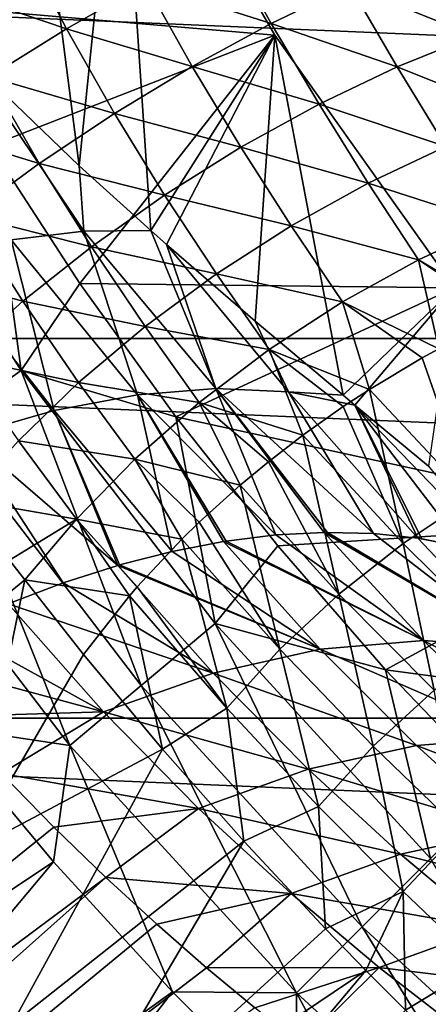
# Model space of a CAD drawing. Header units: metres. Extents: x -82 to 82, y -313 to 40.
# Tile 182 of 256: x -23.91 to -20.65, y -21.79 to -13.93. Entities that reach past the tile are written whole.
import ezdxf

# ---------------------------------------------------------------- set-up
doc = ezdxf.new("R2010")
doc.units = ezdxf.units.M
doc.layers.add('solid_505278_SW0001_CCC', color=7, linetype='CONTINUOUS')

msp = doc.modelspace()

# ---------------------------------------------------------------- linework, layer by layer
at = {"layer": 'solid_505278_SW0001_CCC'}
for points in [[(-24.137577, -9.663197, 15), (-23.434921, -15.098112, 15), (-24.313118, -14.254304, 15)], [(-24.137577, -9.663197, 15), (-23.109718, -11.913891, 15), (-23.434921, -15.098112, 15)], [(-21.872576, -14.056685, -257.5), (-23.109718, -11.913891, -257.5), (-24.80937, -13.806451, -257.5)], [(-23.109718, -11.913891, 15), (-22.863665, -15.614448, 15), (-23.434921, -15.098112, 15)], [(-23.109718, -11.913891, 15), (-23.109718, -11.913891, -257.5), (-21.872576, -14.056685, -257.5)], [(-23.109718, -11.913891, 15), (-21.872576, -14.056685, -257.5), (-21.872576, -14.056685, 15)], [(-23.109718, -11.913891, 15), (-21.872576, -14.056685, 15), (-22.863665, -15.614448, 15)], [(36.44915, -16.476023, -279.5), (-36.44915, -16.476023, -279.5), (-37.71508, -13.325637, -279.5)], [(37.71508, -13.325637, -279.5), (36.44915, -16.476023, -279.5), (-37.71508, -13.325637, -279.5)], [(-23.537395, -14.005705, 52.94548), (-23.899601, -13.308897, 53.100491), (-24.530422, -13.666922, 53.19558)], [(-23.537395, -14.005705, 52.94548), (-22.904028, -13.642019, 52.954189), (-23.899601, -13.308897, 53.100491)], [(-21.900787, -13.962623, 52.833057), (-22.266275, -13.303413, 53.064259), (-22.904028, -13.642019, 52.954189)], [(-21.900787, -13.962623, 52.833057), (-21.272963, -13.659346, 53.036274), (-22.266275, -13.303413, 53.064259)], [(-20.280804, -14.062072, 53.007366), (-20.661161, -13.401405, 53.330551), (-21.272963, -13.659346, 53.036274)], [(-20.280804, -14.062072, 53.007366), (-19.689745, -13.870822, 53.370426), (-20.661161, -13.401405, 53.330551)], [(-24.15341, -14.387025, 53.038311), (-23.537395, -14.005705, 52.94548), (-24.530422, -13.666922, 53.19558)], [(-22.532007, -14.30514, 52.724995), (-22.904028, -13.642019, 52.954189), (-23.537395, -14.005705, 52.94548)], [(-22.532007, -14.30514, 52.724995), (-21.900787, -13.962623, 52.833057), (-22.904028, -13.642019, 52.954189)], [(-20.894766, -14.309118, 52.724949), (-21.272963, -13.659346, 53.036274), (-21.900787, -13.962623, 52.833057)], [(-20.894766, -14.309118, 52.724949), (-20.280804, -14.062072, 53.007366), (-21.272963, -13.659346, 53.036274)], [(-21.872576, -14.056685, -257.5), (-24.80937, -13.806451, -257.5), (-24.144922, -14.938063, -257.5)], [(-21.519604, -14.607123, 52.528706), (-21.900787, -13.962623, 52.833057), (-22.532007, -14.30514, 52.724995)], [(-21.519604, -14.607123, 52.528706), (-20.894766, -14.309118, 52.724949), (-21.900787, -13.962623, 52.833057)], [(-23.153934, -14.680009, 52.714256), (-23.537395, -14.005705, 52.94548), (-24.15341, -14.387025, 53.038311)], [(-21.872576, -14.056685, -257.5), (-24.144922, -14.938063, -257.5), (-23.428949, -16.037683, -257.5)], [(-23.153934, -14.680009, 52.714256), (-22.532007, -14.30514, 52.724995), (-23.537395, -14.005705, 52.94548)], [(-20.437395, -16.072115, -257.5), (-21.872576, -14.056685, -257.5), (-23.428949, -16.037683, -257.5)], [(-21.872576, -14.056685, 15), (-22.737295, -15.726247, 15), (-22.863665, -15.614448, 15)], [(-21.872576, -14.056685, 15), (-22.029474, -16.33823, 15), (-22.737295, -15.726247, 15)], [(-21.872576, -14.056685, 15), (-21.327265, -16.929932, 15), (-22.029474, -16.33823, 15)], [(-21.872576, -14.056685, 15), (-21.872576, -14.056685, -257.5), (-20.437395, -16.072115, -257.5)], [(-21.872576, -14.056685, 15), (-20.437395, -16.072115, -257.5), (-20.437395, -16.072115, 15)], [(-21.872576, -14.056685, 15), (-20.437395, -16.072115, 15), (-21.327265, -16.929932, 15)], [(-19.891167, -14.709206, 52.609932), (-20.280804, -14.062072, 53.007366), (-20.894766, -14.309118, 52.724949)], [(-23.397589, -15.619493, 15.746749), (-24.313118, -14.254304, 15), (-23.434921, -15.098112, 15)], [(-23.397589, -15.619493, 15.746749), (-23.978172, -15.690001, 16.457102), (-24.313118, -14.254304, 15)], [(-22.14308, -14.950249, 52.422482), (-22.532007, -14.30514, 52.724995), (-23.153934, -14.680009, 52.714256)], [(-22.14308, -14.950249, 52.422482), (-21.519604, -14.607123, 52.528706), (-22.532007, -14.30514, 52.724995)], [(-20.505484, -14.945106, 52.341011), (-20.894766, -14.309118, 52.724949), (-21.519604, -14.607123, 52.528706)], [(-20.505484, -14.945106, 52.341011), (-19.891167, -14.709206, 52.609932), (-20.894766, -14.309118, 52.724949)], [(-23.754063, -15.079693, 52.801056), (-24.15341, -14.387025, 53.038311), (-24.739462, -14.778172, 53.230782)], [(-23.754063, -15.079693, 52.801056), (-23.153934, -14.680009, 52.714256), (-24.15341, -14.387025, 53.038311)], [(-23.897863, -16.733465, -257.551117), (-24.144922, -14.938063, -257.5), (-25.265343, -14.586952, -257.551117)], [(-23.897863, -16.733465, -257.551117), (-25.265343, -14.586952, -257.551117), (-24.529066, -17.175436, -257.704254)], [(-21.126129, -15.236126, 52.152702), (-21.519604, -14.607123, 52.528706), (-22.14308, -14.950249, 52.422482)], [(-21.126129, -15.236126, 52.152702), (-20.505484, -14.945106, 52.341011), (-21.519604, -14.607123, 52.528706)], [(-22.752981, -15.331776, 52.40836), (-23.153934, -14.680009, 52.714256), (-23.754063, -15.079693, 52.801056)], [(-22.752981, -15.331776, 52.40836), (-22.14308, -14.950249, 52.422482), (-23.153934, -14.680009, 52.714256)], [(-24.320324, -15.496156, 52.983646), (-23.754063, -15.079693, 52.801056), (-24.739462, -14.778172, 53.230782)], [(-23.897863, -16.733465, -257.551117), (-23.428949, -16.037683, -257.5), (-24.144922, -14.938063, -257.5)], [(-21.741341, -15.576752, 52.04858), (-22.14308, -14.950249, 52.422482), (-22.752981, -15.331776, 52.40836)], [(-21.741341, -15.576752, 52.04858), (-21.126129, -15.236126, 52.152702), (-22.14308, -14.950249, 52.422482)], [(-21.126129, -15.236126, 52.152702), (-20.109108, -15.565434, 51.887486), (-20.505484, -14.945106, 52.341011)], [(-23.337362, -15.744228, 52.486614), (-23.754063, -15.079693, 52.801056), (-24.320324, -15.496156, 52.983646)], [(-23.337362, -15.744228, 52.486614), (-22.752981, -15.331776, 52.40836), (-23.754063, -15.079693, 52.801056)], [(-23.397589, -15.619493, 15.746749), (-23.434921, -15.098112, 15), (-22.863665, -15.614448, 15)], [(-21.741341, -15.576752, 52.04858), (-20.72484, -15.848064, 51.708012), (-21.126129, -15.236126, 52.152702)], [(-21.126129, -15.236126, 52.152702), (-20.72484, -15.848064, 51.708012), (-20.109108, -15.565434, 51.887486)], [(-22.33946, -15.960528, 52.030613), (-22.752981, -15.331776, 52.40836), (-23.337362, -15.744228, 52.486614)], [(-22.33946, -15.960528, 52.030613), (-21.741341, -15.576752, 52.04858), (-22.752981, -15.331776, 52.40836)], [(-23.884775, -16.179529, 52.655712), (-24.320324, -15.496156, 52.983646), (-24.841337, -15.921024, 53.258366)], [(-23.884775, -16.179529, 52.655712), (-23.337362, -15.744228, 52.486614), (-24.320324, -15.496156, 52.983646)], [(-22.970285, -16.925863, 17.262497), (-23.978172, -15.690001, 16.457102), (-23.397589, -15.619493, 15.746749)], [(-22.344744, -16.876247, 16.543097), (-23.397589, -15.619493, 15.746749), (-22.863665, -15.614448, 15)], [(-22.344744, -16.876247, 16.543097), (-22.970285, -16.925863, 17.262497), (-23.397589, -15.619493, 15.746749)], [(-22.344744, -16.876247, 16.543097), (-22.863665, -15.614448, 15), (-22.737295, -15.726247, 15)], [(-22.33946, -15.960528, 52.030613), (-21.331821, -16.183485, 51.606594), (-21.741341, -15.576752, 52.04858)], [(-21.741341, -15.576752, 52.04858), (-21.331821, -16.183485, 51.606594), (-20.72484, -15.848064, 51.708012)], [(-20.109108, -15.565434, 51.887486), (-20.72484, -15.848064, 51.708012), (-19.996185, -16.281651, 51.286411)], [(-23.634645, -17.05138, 17.936419), (-24.600157, -15.8239, 17.121824), (-23.978172, -15.690001, 16.457102)], [(-22.970285, -16.925863, 17.262497), (-23.634645, -17.05138, 17.936419), (-23.978172, -15.690001, 16.457102)], [(-22.909151, -16.38018, 52.099144), (-23.337362, -15.744228, 52.486614), (-23.884775, -16.179529, 52.655712)], [(-22.909151, -16.38018, 52.099144), (-22.33946, -15.960528, 52.030613), (-23.337362, -15.744228, 52.486614)], [(-21.764429, -16.903046, 15.785589), (-22.737295, -15.726247, 15), (-22.029474, -16.33823, 15)], [(-21.764429, -16.903046, 15.785589), (-22.344744, -16.876247, 16.543097), (-22.737295, -15.726247, 15)], [(-23.634645, -17.05138, 17.936419), (-24.331018, -17.251514, 18.557957), (-24.600157, -15.8239, 17.121824)], [(-20.72484, -15.848064, 51.708012), (-21.331821, -16.183485, 51.606594), (-20.563343, -16.559494, 51.156216)], [(-20.72484, -15.848064, 51.708012), (-20.043472, -16.302811, 51.273254), (-19.996185, -16.281651, 51.286411)], [(-20.72484, -15.848064, 51.708012), (-20.563343, -16.559494, 51.156216), (-20.043472, -16.302811, 51.273254)], [(-24.384497, -16.629152, 52.912342), (-23.884775, -16.179529, 52.655712), (-24.841337, -15.921024, 53.258366)], [(-22.909151, -16.38018, 52.099144), (-21.918982, -16.565582, 51.585083), (-22.33946, -15.960528, 52.030613)], [(-22.33946, -15.960528, 52.030613), (-21.918982, -16.565582, 51.585083), (-21.331821, -16.183485, 51.606594)], [(-23.897863, -16.733465, -257.551117), (-22.663012, -17.102951, -257.5), (-23.428949, -16.037683, -257.5)], [(-20.437395, -16.072115, -257.5), (-23.428949, -16.037683, -257.5), (-22.663012, -17.102951, -257.5)], [(-18.817091, -17.942045, -257.5), (-20.437395, -16.072115, -257.5), (-22.663012, -17.102951, -257.5)], [(-20.437395, -16.072115, 15), (-21.233528, -17.008366, 15), (-21.327265, -16.929932, 15)], [(-20.437395, -16.072115, 15), (-20.646223, -17.49744, 15), (-21.233528, -17.008366, 15)], [(-23.439617, -16.827759, 52.252872), (-23.884775, -16.179529, 52.655712), (-24.384497, -16.629152, 52.912342)], [(-23.439617, -16.827759, 52.252872), (-22.909151, -16.38018, 52.099144), (-23.884775, -16.179529, 52.655712)], [(-21.331821, -16.183485, 51.606594), (-21.918982, -16.565582, 51.585083), (-21.116976, -16.883333, 51.089607)], [(-21.331821, -16.183485, 51.606594), (-21.116976, -16.883333, 51.089607), (-20.695276, -16.6318, 51.134747)], [(-21.331821, -16.183485, 51.606594), (-20.695276, -16.6318, 51.134747), (-20.563343, -16.559494, 51.156216)], [(-21.764429, -16.903046, 15.785589), (-22.029474, -16.33823, 15), (-21.327265, -16.929932, 15)], [(-23.439617, -16.827759, 52.252872), (-22.475618, -16.987387, 51.643871), (-22.909151, -16.38018, 52.099144)], [(-22.909151, -16.38018, 52.099144), (-22.475618, -16.987387, 51.643871), (-21.918982, -16.565582, 51.585083)], [(34.920612, -19.507713, -279.5), (-34.920612, -19.507713, -279.5), (-36.44915, -16.476023, -279.5)], [(36.44915, -16.476023, -279.5), (34.920612, -19.507713, -279.5), (-36.44915, -16.476023, -279.5)], [(-21.918982, -16.565582, 51.585083), (-22.475618, -16.987387, 51.643871), (-21.648636, -17.24823, 51.087597)], [(-21.918982, -16.565582, 51.585083), (-21.648636, -17.24823, 51.087597), (-21.326443, -17.020412, 51.081131)], [(-21.918982, -16.565582, 51.585083), (-21.326443, -17.020412, 51.081131), (-21.116976, -16.883333, 51.089607)], [(-20.563343, -16.559494, 51.156216), (-20.695276, -16.6318, 51.134747), (-20.304945, -17.750711, 50.1045)], [(-23.920807, -17.294777, 52.488888), (-23.439617, -16.827759, 52.252872), (-24.384497, -16.629152, 52.912342)], [(-20.695276, -16.6318, 51.134747), (-21.116976, -16.883333, 51.089607), (-20.304945, -17.750711, 50.1045)], [(-23.897863, -16.733465, -257.551117), (-24.529066, -17.175436, -257.704254), (-22.938787, -19.247929, -257.704254)], [(-22.348507, -18.752625, -257.551117), (-22.663012, -17.102951, -257.5), (-23.897863, -16.733465, -257.551117)], [(-22.348507, -18.752625, -257.551117), (-23.897863, -16.733465, -257.551117), (-22.938787, -19.247929, -257.704254)], [(-23.920807, -17.294777, 52.488888), (-22.991579, -17.44121, 51.781883), (-23.439617, -16.827759, 52.252872)], [(-23.439617, -16.827759, 52.252872), (-22.991579, -17.44121, 51.781883), (-22.475618, -16.987387, 51.643871)], [(-22.344744, -16.876247, 16.543097), (-21.86371, -18.045574, 18.155087), (-22.970285, -16.925863, 17.262497)], [(-22.344744, -16.876247, 16.543097), (-21.478832, -18.02507, 17.752613), (-21.86371, -18.045574, 18.155087)], [(-22.344744, -16.876247, 16.543097), (-21.451441, -18.024685, 17.722967), (-21.478832, -18.02507, 17.752613)], [(-22.344744, -16.876247, 16.543097), (-21.083632, -18.034386, 17.311012), (-21.451441, -18.024685, 17.722967)], [(-21.764429, -16.903046, 15.785589), (-21.083632, -18.034386, 17.311012), (-22.344744, -16.876247, 16.543097)], [(-21.116976, -16.883333, 51.089607), (-21.326443, -17.020412, 51.081131), (-20.848522, -18.112593, 50.083714)], [(-20.304945, -17.750711, 50.1045), (-21.116976, -16.883333, 51.089607), (-20.848522, -18.112593, 50.083714)], [(-22.970285, -16.925863, 17.262497), (-22.69264, -18.177111, 18.940388), (-23.634645, -17.05138, 17.936419)], [(-22.970285, -16.925863, 17.262497), (-22.282097, -18.097857, 18.564615), (-22.69264, -18.177111, 18.940388)], [(-22.970285, -16.925863, 17.262497), (-22.260071, -18.094368, 18.543743), (-22.282097, -18.097857, 18.564615)], [(-22.970285, -16.925863, 17.262497), (-21.86371, -18.045574, 18.155087), (-22.260071, -18.094368, 18.543743)], [(-21.764429, -16.903046, 15.785589), (-21.327265, -16.929932, 15), (-21.233528, -17.008366, 15)], [(-21.764429, -16.903046, 15.785589), (-21.233528, -17.008366, 15), (-20.729874, -18.071918, 16.888483)], [(-21.764429, -16.903046, 15.785589), (-20.729874, -18.071918, 16.888483), (-21.083632, -18.034386, 17.311012)], [(-23.634645, -17.05138, 17.936419), (-23.12742, -18.289173, 19.312101), (-24.331018, -17.251514, 18.557957)], [(-23.634645, -17.05138, 17.936419), (-23.111816, -18.28467, 19.29921), (-23.12742, -18.289173, 19.312101)], [(-23.634645, -17.05138, 17.936419), (-22.69264, -18.177111, 18.940388), (-23.111816, -18.28467, 19.29921)], [(-22.475618, -16.987387, 51.643871), (-22.991579, -17.44121, 51.781883), (-22.150219, -17.648617, 51.150227)], [(-22.475618, -16.987387, 51.643871), (-22.150219, -17.648617, 51.150227), (-21.924185, -17.460777, 51.113487)], [(-22.475618, -16.987387, 51.643871), (-21.924185, -17.460777, 51.113487), (-21.648636, -17.24823, 51.087597)], [(-21.326443, -17.020412, 51.081131), (-21.648636, -17.24823, 51.087597), (-20.848522, -18.112593, 50.083714)], [(-20.046648, -18.237684, 15.985408), (-21.233528, -17.008366, 15), (-20.646223, -17.49744, 15)], [(-20.698469, -18.076704, 16.849617), (-20.729874, -18.071918, 16.888483), (-21.233528, -17.008366, 15)], [(-20.364403, -18.143717, 16.421154), (-20.698469, -18.076704, 16.849617), (-21.233528, -17.008366, 15)], [(-20.364403, -18.143717, 16.421154), (-21.233528, -17.008366, 15), (-20.046648, -18.237684, 15.985408)], [(-18.817091, -17.942045, -257.5), (-22.663012, -17.102951, -257.5), (-21.848707, -18.131657, -257.5)], [(-22.348507, -18.752625, -257.551117), (-21.848707, -18.131657, -257.5), (-22.663012, -17.102951, -257.5)], [(-24.529066, -17.175436, -257.704254), (-25.13847, -17.602146, -257.956726), (-23.508682, -19.726128, -257.956726)], [(-22.938787, -19.247929, -257.704254), (-24.529066, -17.175436, -257.704254), (-23.508682, -19.726128, -257.956726)], [(-24.331018, -17.251514, 18.557957), (-23.561844, -18.428438, 19.658045), (-24.001905, -18.596102, 19.983665)], [(-24.331018, -17.251514, 18.557957), (-23.12742, -18.289173, 19.312101), (-23.561844, -18.428438, 19.658045)], [(-21.648636, -17.24823, 51.087597), (-21.924185, -17.460777, 51.113487), (-21.360035, -18.51712, 50.123451)], [(-20.848522, -18.112593, 50.083714), (-21.648636, -17.24823, 51.087597), (-21.360035, -18.51712, 50.123451)], [(-23.920807, -17.294777, 52.488888), (-24.349541, -17.764236, 52.808689), (-23.457457, -17.918776, 51.996605)], [(-23.920807, -17.294777, 52.488888), (-23.457457, -17.918776, 51.996605), (-22.991579, -17.44121, 51.781883)], [(-22.991579, -17.44121, 51.781883), (-23.457457, -17.918776, 51.996605), (-22.614071, -18.07839, 51.276531)], [(-22.991579, -17.44121, 51.781883), (-22.614071, -18.07839, 51.276531), (-22.476397, -17.943975, 51.231163)], [(-22.991579, -17.44121, 51.781883), (-22.476397, -17.943975, 51.231163), (-22.150219, -17.648617, 51.150227)], [(-21.924185, -17.460777, 51.113487), (-22.150219, -17.648617, 51.150227), (-21.360035, -18.51712, 50.123451)], [(-23.508682, -19.726128, -257.956726), (-25.13847, -17.602146, -257.956726), (-24.543516, -19.572752, -258.303833)], [(-22.150219, -17.648617, 51.150227), (-22.476397, -17.943975, 51.231163), (-21.83168, -18.958124, 50.223114)], [(-21.360035, -18.51712, 50.123451), (-22.150219, -17.648617, 51.150227), (-21.83168, -18.958124, 50.223114)], [(-23.457457, -17.918776, 51.996605), (-24.349541, -17.764236, 52.808689), (-23.991306, -18.246098, 52.428261)], [(-20.304945, -17.750711, 50.1045), (-20.848522, -18.112593, 50.083714), (-20.070335, -18.883512, 48.944462)], [(-23.457457, -17.918776, 51.996605), (-23.991306, -18.246098, 52.428261), (-23.870054, -18.404503, 52.290257)], [(-23.457457, -17.918776, 51.996605), (-23.870054, -18.404503, 52.290257), (-23.033119, -18.530993, 51.464592)], [(-23.457457, -17.918776, 51.996605), (-23.033119, -18.530993, 51.464592), (-22.971891, -18.460218, 51.431774)], [(-23.457457, -17.918776, 51.996605), (-22.971891, -18.460218, 51.431774), (-22.614071, -18.07839, 51.276531)], [(-22.476397, -17.943975, 51.231163), (-22.614071, -18.07839, 51.276531), (-21.83168, -18.958124, 50.223114)], [(-18.817091, -17.942045, -257.5), (-21.848707, -18.131657, -257.5), (-20.987734, -19.121662, -257.5)], [(-17.026358, -19.649506, -257.5), (-18.817091, -17.942045, -257.5), (-20.987734, -19.121662, -257.5)], [(-22.614071, -18.07839, 51.276531), (-22.971891, -18.460218, 51.431774), (-22.256266, -19.428881, 50.381176)], [(-21.83168, -18.958124, 50.223114), (-22.614071, -18.07839, 51.276531), (-22.256266, -19.428881, 50.381176)], [(-21.86371, -18.045574, 18.155087), (-20.685673, -18.888853, 18.796768), (-22.260071, -18.094368, 18.543743)], [(-21.86371, -18.045574, 18.155087), (-21.478832, -18.02507, 17.752613), (-20.685673, -18.888853, 18.796768)], [(-19.90583, -18.943768, 17.986898), (-21.478832, -18.02507, 17.752613), (-21.451441, -18.024685, 17.722967)], [(-19.90583, -18.943768, 17.986898), (-20.685673, -18.888853, 18.796768), (-21.478832, -18.02507, 17.752613)], [(-21.083632, -18.034386, 17.311012), (-19.90583, -18.943768, 17.986898), (-21.451441, -18.024685, 17.722967)], [(-21.083632, -18.034386, 17.311012), (-20.729874, -18.071918, 16.888483), (-19.90583, -18.943768, 17.986898)], [(-20.364403, -18.143717, 16.421154), (-19.90583, -18.943768, 17.986898), (-20.729874, -18.071918, 16.888483)], [(-20.364403, -18.143717, 16.421154), (-20.729874, -18.071918, 16.888483), (-20.698469, -18.076704, 16.849617)], [(-22.69264, -18.177111, 18.940388), (-22.282097, -18.097857, 18.564615), (-21.509901, -18.957285, 19.56035)], [(-22.348507, -18.752625, -257.551117), (-20.987734, -19.121662, -257.5), (-21.848707, -18.131657, -257.5)], [(-20.685673, -18.888853, 18.796768), (-22.282097, -18.097857, 18.564615), (-22.260071, -18.094368, 18.543743)], [(-20.685673, -18.888853, 18.796768), (-21.509901, -18.957285, 19.56035), (-22.282097, -18.097857, 18.564615)], [(-20.848522, -18.112593, 50.083714), (-21.360035, -18.51712, 50.123451), (-20.598873, -19.285769, 48.964291)], [(-20.070335, -18.883512, 48.944462), (-20.848522, -18.112593, 50.083714), (-20.598873, -19.285769, 48.964291)], [(-22.69264, -18.177111, 18.940388), (-21.509901, -18.957285, 19.56035), (-23.111816, -18.28467, 19.29921)], [(-23.870054, -18.404503, 52.290257), (-23.991306, -18.246098, 52.428261), (-24.795671, -19.162811, 53.138409)], [(-23.12742, -18.289173, 19.312101), (-22.36594, -19.148022, 20.265989), (-23.561844, -18.428438, 19.658045)], [(-21.509901, -18.957285, 19.56035), (-23.12742, -18.289173, 19.312101), (-23.111816, -18.28467, 19.29921)], [(-21.509901, -18.957285, 19.56035), (-22.36594, -19.148022, 20.265989), (-23.12742, -18.289173, 19.312101)], [(-23.870054, -18.404503, 52.290257), (-24.795671, -19.162811, 53.138409), (-24.316637, -20.574108, 52.36692)], [(-23.400631, -18.999048, 51.711258), (-23.870054, -18.404503, 52.290257), (-24.316637, -20.574108, 52.36692)], [(-22.36594, -19.148022, 20.265989), (-24.001905, -18.596102, 19.983665), (-23.561844, -18.428438, 19.658045)], [(-23.033119, -18.530993, 51.464592), (-23.870054, -18.404503, 52.290257), (-23.400631, -18.999048, 51.711258)], [(-22.971891, -18.460218, 51.431774), (-23.033119, -18.530993, 51.464592), (-22.256266, -19.428881, 50.381176)], [(-23.033119, -18.530993, 51.464592), (-23.400631, -18.999048, 51.711258), (-22.770153, -19.756031, 50.81749)], [(-22.256266, -19.428881, 50.381176), (-23.033119, -18.530993, 51.464592), (-22.770153, -19.756031, 50.81749)], [(-21.360035, -18.51712, 50.123451), (-21.83168, -18.958124, 50.223114), (-21.086008, -19.731287, 49.04023)], [(-20.598873, -19.285769, 48.964291), (-21.360035, -18.51712, 50.123451), (-21.086008, -19.731287, 49.04023)], [(-24.445482, -18.791319, 20.287432), (-24.001905, -18.596102, 19.983665), (-23.240734, -19.458157, 20.902924)], [(-22.36594, -19.148022, 20.265989), (-23.240734, -19.458157, 20.902924), (-24.001905, -18.596102, 19.983665)], [(-22.348507, -18.752625, -257.551117), (-22.938787, -19.247929, -257.704254), (-21.173931, -21.173931, -257.704254)], [(-20.629066, -20.629066, -257.551117), (-20.987734, -19.121662, -257.5), (-22.348507, -18.752625, -257.551117)], [(-20.629066, -20.629066, -257.551117), (-22.348507, -18.752625, -257.551117), (-21.173931, -21.173931, -257.704254)], [(-24.445482, -18.791319, 20.287432), (-23.240734, -19.458157, 20.902924), (-24.891317, -19.013494, 20.568521)], [(-20.685673, -18.888853, 18.796768), (-19.897383, -19.660635, 19.935589), (-21.509901, -18.957285, 19.56035)], [(-19.088388, -19.72072, 19.18502), (-19.897383, -19.660635, 19.935589), (-20.685673, -18.888853, 18.796768)], [(-19.90583, -18.943768, 17.986898), (-19.088388, -19.72072, 19.18502), (-20.685673, -18.888853, 18.796768)], [(-23.240734, -19.458157, 20.902924), (-24.474615, -19.495378, 21.041468), (-24.891317, -19.013494, 20.568521)], [(-22.770153, -19.756031, 50.81749), (-23.400631, -18.999048, 51.711258), (-24.316637, -20.574108, 52.36692)], [(-21.509901, -18.957285, 19.56035), (-20.741356, -19.726267, 20.646126), (-22.36594, -19.148022, 20.265989)], [(-21.83168, -18.958124, 50.223114), (-22.256266, -19.428881, 50.381176), (-21.524313, -20.213274, 49.171127)], [(-21.086008, -19.731287, 49.04023), (-21.83168, -18.958124, 50.223114), (-21.524313, -20.213274, 49.171127)], [(-19.897383, -19.660635, 19.935589), (-20.741356, -19.726267, 20.646126), (-21.509901, -18.957285, 19.56035)], [(-22.36594, -19.148022, 20.265989), (-21.607433, -19.916616, 21.30579), (-23.240734, -19.458157, 20.902924)], [(-20.741356, -19.726267, 20.646126), (-21.607433, -19.916616, 21.30579), (-22.36594, -19.148022, 20.265989)], [(-17.026358, -19.649506, -257.5), (-20.987734, -19.121662, -257.5), (-20.081911, -20.070869, -257.5)], [(-20.629066, -20.629066, -257.551117), (-20.081911, -20.070869, -257.5), (-20.987734, -19.121662, -257.5)], [(-22.938787, -19.247929, -257.704254), (-23.508682, -19.726128, -257.956726), (-21.69998, -21.69998, -257.956726)], [(-21.173931, -21.173931, -257.704254), (-22.938787, -19.247929, -257.704254), (-21.69998, -21.69998, -257.956726)], [(-20.598873, -19.285769, 48.964291), (-21.086008, -19.731287, 49.04023), (-20.388943, -20.405632, 47.752628)], [(-23.240734, -19.458157, 20.902924), (-24.055731, -19.950617, 21.538841), (-24.474615, -19.495378, 21.041468)], [(-23.240734, -19.458157, 20.902924), (-22.482409, -20.228786, 21.904514), (-24.055731, -19.950617, 21.538841)], [(-21.607433, -19.916616, 21.30579), (-22.482409, -20.228786, 21.904514), (-23.240734, -19.458157, 20.902924)], [(-22.256266, -19.428881, 50.381176), (-22.770153, -19.756031, 50.81749), (-22.120945, -20.490475, 49.745846)], [(-21.524313, -20.213274, 49.171127), (-22.256266, -19.428881, 50.381176), (-22.120945, -20.490475, 49.745846)], [(33.140461, -22.398878, -279.5), (-33.140461, -22.398878, -279.5), (-34.920612, -19.507713, -279.5)], [(34.920612, -19.507713, -279.5), (33.140461, -22.398878, -279.5), (-34.920612, -19.507713, -279.5)], [(-23.640673, -20.654186, -258.303833), (-24.543516, -19.572752, -258.303833), (-28.343695, -23.783083, -261.541443)], [(-23.508682, -19.726128, -257.956726), (-24.543516, -19.572752, -258.303833), (-23.640673, -20.654186, -258.303833)], [(-23.508682, -19.726128, -257.956726), (-23.640673, -20.654186, -258.303833), (-22.69022, -21.694025, -258.303833)], [(-21.69998, -21.69998, -257.956726), (-23.508682, -19.726128, -257.956726), (-22.69022, -21.694025, -258.303833)], [(-20.741356, -19.726267, 20.646126), (-19.993549, -20.403736, 21.821852), (-21.607433, -19.916616, 21.30579)], [(-19.897383, -19.660635, 19.935589), (-19.13163, -20.338545, 21.168882), (-20.741356, -19.726267, 20.646126)], [(-19.13163, -20.338545, 21.168882), (-19.993549, -20.403736, 21.821852), (-20.741356, -19.726267, 20.646126)], [(-22.770153, -19.756031, 50.81749), (-24.316637, -20.574108, 52.36692), (-23.971876, -21.954285, 51.4771)], [(-22.120945, -20.490475, 49.745846), (-22.770153, -19.756031, 50.81749), (-23.971876, -21.954285, 51.4771)], [(-21.086008, -19.731287, 49.04023), (-21.524313, -20.213274, 49.171127), (-20.847723, -20.893177, 47.860508)], [(-20.388943, -20.405632, 47.752628), (-21.086008, -19.731287, 49.04023), (-20.847723, -20.893177, 47.860508)], [(-24.055731, -19.950617, 21.538841), (-23.637632, -20.378817, 22.060297), (-35.160133, -29.672882, 32.15123)], [(-22.482409, -20.228786, 21.904514), (-23.637632, -20.378817, 22.060297), (-24.055731, -19.950617, 21.538841)], [(-21.607433, -19.916616, 21.30579), (-20.868528, -20.594778, 22.431328), (-22.482409, -20.228786, 21.904514)], [(-19.993549, -20.403736, 21.821852), (-20.868528, -20.594778, 22.431328), (-21.607433, -19.916616, 21.30579)], [(-22.482409, -20.228786, 21.904514), (-23.223309, -20.779757, 22.605289), (-23.637632, -20.378817, 22.060297)], [(-22.482409, -20.228786, 21.904514), (-21.743221, -20.908756, 22.988005), (-23.223309, -20.779757, 22.605289)], [(-20.868528, -20.594778, 22.431328), (-21.743221, -20.908756, 22.988005), (-22.482409, -20.228786, 21.904514)], [(-21.524313, -20.213274, 49.171127), (-22.120945, -20.490475, 49.745846), (-21.467253, -21.190098, 48.486206)], [(-20.847723, -20.893177, 47.860508), (-21.524313, -20.213274, 49.171127), (-21.467253, -21.190098, 48.486206)], [(-23.637632, -20.378817, 22.060297), (-23.223309, -20.779757, 22.605289), (-35.160133, -29.672882, 32.15123)], [(-19.993549, -20.403736, 21.821852), (-19.283857, -20.989616, 23.085461), (-20.868528, -20.594778, 22.431328)], [(-20.388943, -20.405632, 47.752628), (-20.847723, -20.893177, 47.860508), (-20.233906, -21.47731, 46.47039)], [(-22.120945, -20.490475, 49.745846), (-23.971876, -21.954285, 51.4771), (-23.765285, -23.288109, 50.478672)], [(-21.467253, -21.190098, 48.486206), (-22.120945, -20.490475, 49.745846), (-23.765285, -23.288109, 50.478672)], [(-23.640673, -20.654186, -258.303833), (-28.343695, -23.783083, -261.541443), (-27.279314, -24.99678, -261.541443)], [(-22.69022, -21.694025, -258.303833), (-23.640673, -20.654186, -258.303833), (-27.279314, -24.99678, -261.541443)], [(-20.868528, -20.594778, 22.431328), (-20.165857, -21.183294, 23.640804), (-21.743221, -20.908756, 22.988005)], [(-20.629066, -20.629066, -257.551117), (-21.173931, -21.173931, -257.704254), (-19.247929, -22.938787, -257.704254)], [(-19.283857, -20.989616, 23.085461), (-20.165857, -21.183294, 23.640804), (-20.868528, -20.594778, 22.431328)], [(-23.223309, -20.779757, 22.605289), (-33.86079, -30.252069, 33.041054), (-35.160133, -29.672882, 32.15123)], [(-23.223309, -20.779757, 22.605289), (-22.815672, -21.153442, 23.173153), (-33.86079, -30.252069, 33.041054)], [(-21.743221, -20.908756, 22.988005), (-22.815672, -21.153442, 23.173153), (-23.223309, -20.779757, 22.605289)], [(-21.743221, -20.908756, 22.988005), (-22.417473, -21.500124, 23.76317), (-22.815672, -21.153442, 23.173153)], [(-21.743221, -20.908756, 22.988005), (-21.03916, -21.499819, 24.151695), (-22.417473, -21.500124, 23.76317)], [(-20.165857, -21.183294, 23.640804), (-21.03916, -21.499819, 24.151695), (-21.743221, -20.908756, 22.988005)], [(-20.847723, -20.893177, 47.860508), (-21.467253, -21.190098, 48.486206), (-21.14492, -21.522034, 47.785271)], [(-20.847723, -20.893177, 47.860508), (-21.14492, -21.522034, 47.785271), (-20.829618, -21.839197, 47.038147)], [(-20.233906, -21.47731, 46.47039), (-20.847723, -20.893177, 47.860508), (-20.829618, -21.839197, 47.038147)], [(-22.815672, -21.153442, 23.173153), (-22.417473, -21.500124, 23.76317), (-33.86079, -30.252069, 33.041054)], [(-21.14492, -21.522034, 47.785271), (-21.467253, -21.190098, 48.486206), (-23.765285, -23.288109, 50.478672)], [(-21.173931, -21.173931, -257.704254), (-21.69998, -21.69998, -257.956726), (-19.726128, -23.508682, -257.956726)], [(-19.247929, -22.938787, -257.704254), (-21.173931, -21.173931, -257.704254), (-19.726128, -23.508682, -257.956726)], [(-20.165857, -21.183294, 23.640804), (-19.515432, -21.683863, 24.930515), (-21.03916, -21.499819, 24.151695)], [(-22.417473, -21.500124, 23.76317), (-22.03124, -21.820253, 24.37462), (-33.86079, -30.252069, 33.041054)], [(-21.14492, -21.522034, 47.785271), (-23.765285, -23.288109, 50.478672), (-23.699511, -24.558275, 49.384624)], [(-20.829618, -21.839197, 47.038147), (-21.14492, -21.522034, 47.785271), (-23.699511, -24.558275, 49.384624)], [(-21.03916, -21.499819, 24.151695), (-22.03124, -21.820253, 24.37462), (-22.417473, -21.500124, 23.76317)], [(-21.03916, -21.499819, 24.151695), (-21.659241, -22.114487, 25.006866), (-22.03124, -21.820253, 24.37462)], [(-21.03916, -21.499819, 24.151695), (-20.385357, -22.004522, 25.392393), (-21.659241, -22.114487, 25.006866)], [(-19.515432, -21.683863, 24.930515), (-20.385357, -22.004522, 25.392393), (-21.03916, -21.499819, 24.151695)], [(-20.233906, -21.47731, 46.47039), (-20.829618, -21.839197, 47.038147), (-20.524731, -22.139383, 46.246902)], [(-22.69022, -21.694025, -258.303833), (-27.279314, -24.99678, -261.541443), (-26.163008, -26.162893, -261.541443)], [(-21.694073, -22.690174, -258.303833), (-22.69022, -21.694025, -258.303833), (-26.163008, -26.162893, -261.541443)], [(-21.69998, -21.69998, -257.956726), (-22.69022, -21.694025, -258.303833), (-21.694073, -22.690174, -258.303833)], [(-21.69998, -21.69998, -257.956726), (-21.694073, -22.690174, -258.303833), (-20.654238, -23.640627, -258.303833)], [(-19.726128, -23.508682, -257.956726), (-21.69998, -21.69998, -257.956726), (-20.654238, -23.640627, -258.303833)]]:
    msp.add_3dface(points, dxfattribs=at)

doc.saveas('drawing.dxf')
